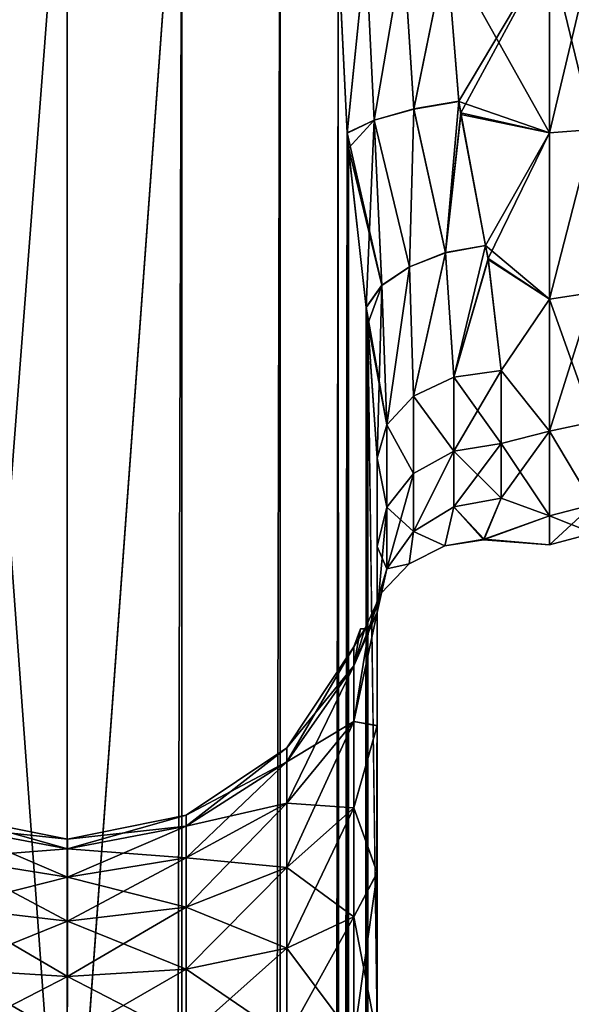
# Model space of a CAD drawing. Extents: x -23 to 470, y -1800 to 0.
# Tile 140 of 181: x 205 to 227, y -71 to -31. Entities that reach past the tile are written whole.
import ezdxf

# ---------------------------------------------------------------- set-up
doc = ezdxf.new("R2010")
doc.units = 0
doc.header["$LTSCALE"] = 41.718519
for name, color, linetype in [('1448', 7, 'CONTINUOUS'), ('1452', 7, 'CONTINUOUS'), ('1454', 7, 'CONTINUOUS'), ('1455', 7, 'CONTINUOUS'), ('1459', 7, 'CONTINUOUS'), ('1460', 7, 'CONTINUOUS'), ('1495', 7, 'CONTINUOUS'), ('1496', 7, 'CONTINUOUS'), ('1497', 7, 'CONTINUOUS'), ('1498', 7, 'CONTINUOUS'), ('1499', 7, 'CONTINUOUS')]:
    doc.layers.add(name, color=color, linetype=linetype)

msp = doc.modelspace()

# ---------------------------------------------------------------- linework, layer by layer
at = {"layer": '1448', "linetype": 'CONTINUOUS'}
for points in [[(219.55, -71.85, -20.5), (219.55, -48.512, -20.5), (219.55, -65.205, -19.392), (219.55, -71.85, -20.5)], [(219.55, -65.205, -19.392), (219.55, -48.512, -20.5), (219.55, -52.064, -16.184), (219.55, -65.205, -19.392)], [(219.55, -48.512, 20.5), (219.55, -71.85, 20.5), (219.55, -65.2, 19.39), (219.55, -48.512, 20.5)], [(219.55, -52.064, 16.183), (219.55, -48.512, 20.5), (219.55, -59.279, 16.192), (219.55, -52.064, 16.183)], [(219.55, -59.279, 16.192), (219.55, -48.512, 20.5), (219.55, -65.2, 19.39), (219.55, -59.279, 16.192)], [(219.55, -59.284, -16.195), (219.55, -65.205, -19.392), (219.55, -52.064, -16.184), (219.55, -59.284, -16.195)], [(219.55, -54.723, -11.265), (219.55, -59.284, -16.195), (219.55, -52.064, -16.184), (219.55, -54.723, -11.265)], [(219.55, -54.723, 11.265), (219.55, -52.064, 16.183), (219.55, -59.279, 16.192), (219.55, -54.723, 11.265)]]:
    msp.add_3dface(points, dxfattribs=at)
at = {"layer": '1452', "linetype": 'CONTINUOUS'}
for points in [[(222.347, -28, -24), (226.5, -28, -24), (226.5, -35.407, -22.828), (222.347, -28, -24)], [(222.84, -34.145, -23.2), (222.347, -28, -24), (226.5, -35.407, -22.828), (222.84, -34.145, -23.2)], [(226.5, -28, 24), (222.347, -28, 24), (222.84, -34.135, 23.203), (226.5, -28, 24)], [(222.915, -34.604, 23.073), (226.5, -28, 24), (222.84, -34.135, 23.203), (222.915, -34.604, 23.073)], [(226.5, -28, 24), (222.915, -34.604, 23.073), (226.5, -35.407, 22.828), (226.5, -28, 24)], [(222.925, -34.668, -23.055), (222.84, -34.145, -23.2), (226.5, -35.407, -22.828), (222.925, -34.668, -23.055)], [(222.915, -34.604, 23.073), (223.915, -39.935, 20.822), (226.5, -35.407, 22.828), (222.915, -34.604, 23.073)], [(223.917, -39.945, -20.816), (222.925, -34.668, -23.055), (226.5, -35.407, -22.828), (223.917, -39.945, -20.816)], [(223.915, -39.935, 20.822), (224.02, -40.465, 20.509), (226.5, -35.407, 22.828), (223.915, -39.935, 20.822)], [(226.5, -42.103, -19.419), (223.917, -39.945, -20.816), (226.5, -35.407, -22.828), (226.5, -42.103, -19.419)], [(226.5, -35.407, 22.828), (224.02, -40.465, 20.509), (226.5, -42.099, 19.422), (226.5, -35.407, 22.828)], [(224.026, -40.5, -20.488), (223.917, -39.945, -20.816), (226.5, -42.103, -19.419), (224.026, -40.5, -20.488)], [(224.02, -40.465, 20.509), (224.55, -44.976, 16.966), (226.5, -42.099, 19.422), (224.02, -40.465, 20.509)], [(224.55, -44.976, -16.966), (224.026, -40.5, -20.488), (226.5, -42.103, -19.419), (224.55, -44.976, -16.966)], [(226.5, -42.099, 19.422), (224.55, -44.976, 16.966), (226.5, -47.421, 14.1), (226.5, -42.099, 19.422)], [(226.5, -47.423, -14.098), (224.55, -44.976, -16.966), (226.5, -42.103, -19.419), (226.5, -47.423, -14.098)], [(224.55, -47.915, -13.393), (224.55, -44.976, -16.966), (226.5, -47.423, -14.098), (224.55, -47.915, -13.393)], [(224.55, -44.976, 16.966), (224.55, -47.915, 13.393), (226.5, -47.421, 14.1), (224.55, -44.976, 16.966)], [(224.55, -47.915, 13.393), (224.55, -50.115, 9.323), (226.5, -47.421, 14.1), (224.55, -47.915, 13.393)], [(226.5, -47.421, 14.1), (224.55, -50.115, 9.323), (226.5, -50.828, 7.407), (226.5, -47.421, 14.1)], [(226.5, -50.829, -7.407), (224.55, -47.915, -13.393), (226.5, -47.423, -14.098), (226.5, -50.829, -7.407)], [(224.55, -50.115, -9.323), (224.55, -47.915, -13.393), (226.5, -50.829, -7.407), (224.55, -50.115, -9.323)], [(224.55, -50.115, 9.323), (223.838, -51.802, 3.075), (226.5, -50.828, 7.407), (224.55, -50.115, 9.323)], [(223.86, -51.775, -3.282), (224.55, -50.115, -9.323), (226.5, -50.829, -7.407), (223.86, -51.775, -3.282)], [(226.5, -50.828, 7.407), (223.838, -51.802, 3.075), (226.5, -52, 0), (226.5, -50.828, 7.407)], [(226.5, -52, 0), (223.86, -51.775, -3.282), (226.5, -50.829, -7.407), (226.5, -52, 0)], [(223.838, -51.802, 3.075), (223.86, -51.775, -3.282), (226.5, -52, 0), (223.838, -51.802, 3.075)]]:
    msp.add_3dface(points, dxfattribs=at)
at = {"layer": '1454', "linetype": 'CONTINUOUS'}
for points in [[(226.5, -35.407, -22.828), (226.5, -28, -24), (228.25, -35.271, -22.379), (226.5, -35.407, -22.828)], [(226.5, -28, -24), (228.25, -28, -23.531), (228.25, -35.271, -22.379), (226.5, -28, -24)], [(226.5, -28, 24), (226.5, -35.407, 22.828), (228.25, -28, 23.531), (226.5, -28, 24)], [(226.5, -35.407, 22.828), (228.25, -35.271, 22.379), (228.25, -28, 23.531), (226.5, -35.407, 22.828)], [(226.5, -35.407, 22.828), (226.5, -42.099, 19.422), (228.25, -35.271, 22.379), (226.5, -35.407, 22.828)], [(226.5, -42.099, 19.422), (228.25, -41.831, 19.037), (228.25, -35.271, 22.379), (226.5, -42.099, 19.422)], [(226.5, -42.103, -19.419), (226.5, -35.407, -22.828), (228.25, -35.271, -22.379), (226.5, -42.103, -19.419)], [(226.5, -42.103, -19.419), (228.25, -35.271, -22.379), (228.25, -41.831, -19.037), (226.5, -42.103, -19.419)], [(226.5, -42.099, 19.422), (226.5, -47.421, 14.1), (228.25, -41.831, 19.037), (226.5, -42.099, 19.422)], [(226.5, -47.421, 14.1), (228.25, -47.037, 13.831), (228.25, -41.831, 19.037), (226.5, -47.421, 14.1)], [(226.5, -42.103, -19.419), (228.25, -41.831, -19.037), (228.25, -47.037, -13.831), (226.5, -42.103, -19.419)], [(226.5, -47.423, -14.098), (226.5, -42.103, -19.419), (228.25, -47.037, -13.831), (226.5, -47.423, -14.098)], [(226.5, -47.421, 14.1), (228.25, -50.379, 7.271), (228.25, -47.037, 13.831), (226.5, -47.421, 14.1)], [(226.5, -47.423, -14.098), (228.25, -47.037, -13.831), (228.25, -50.379, -7.271), (226.5, -47.423, -14.098)], [(226.5, -47.421, 14.1), (226.5, -50.828, 7.407), (228.25, -50.379, 7.271), (226.5, -47.421, 14.1)], [(226.5, -50.829, -7.407), (226.5, -47.423, -14.098), (228.25, -50.379, -7.271), (226.5, -50.829, -7.407)], [(226.5, -50.828, 7.407), (226.5, -52, 0), (228.25, -50.379, 7.271), (226.5, -50.828, 7.407)], [(226.5, -52, 0), (228.25, -51.531, 0), (228.25, -50.379, 7.271), (226.5, -52, 0)], [(226.5, -50.829, -7.407), (228.25, -50.379, -7.271), (228.25, -51.531, 0), (226.5, -50.829, -7.407)], [(226.5, -52, 0), (226.5, -50.829, -7.407), (228.25, -51.531, 0), (226.5, -52, 0)]]:
    msp.add_3dface(points, dxfattribs=at)
at = {"layer": '1455', "linetype": 'CONTINUOUS'}
for points in [[(207.05, -83.45, -33), (202.176, -83.45, -32.011), (207.05, -20, -33), (207.05, -83.45, -33)], [(207.05, -20, -33), (202.176, -83.45, -32.011), (202.43, -20, -32.115), (207.05, -20, -33)], [(211.742, -1716.55, -32.045), (207.05, -1716.55, -33), (211.67, -20, -32.115), (211.742, -1716.55, -32.045)], [(207.05, -1716.55, -33), (207.05, -83.45, -33), (211.67, -20, -32.115), (207.05, -1716.55, -33)], [(211.67, -20, -32.115), (207.05, -83.45, -33), (207.05, -20, -33), (211.67, -20, -32.115)], [(215.636, -20, -29.585), (211.742, -1716.55, -32.045), (211.67, -20, -32.115), (215.636, -20, -29.585)], [(215.795, -1716.55, -29.333), (211.742, -1716.55, -32.045), (215.636, -20, -29.585), (215.795, -1716.55, -29.333)], [(217.976, -28, -26.571), (215.795, -1716.55, -29.333), (215.636, -20, -29.585), (217.976, -28, -26.571)], [(218.332, -35.415, -25.883), (215.795, -1716.55, -29.333), (217.976, -28, -26.571), (218.332, -35.415, -25.883)], [(218.389, -36.022, -25.761), (215.795, -1716.55, -29.333), (218.332, -35.415, -25.883), (218.389, -36.022, -25.761)], [(218.5, -1716.55, -25.279), (215.795, -1716.55, -29.333), (218.389, -36.022, -25.761), (218.5, -1716.55, -25.279)], [(219.099, -42.433, -23.827), (218.5, -1716.55, -25.279), (218.389, -36.022, -25.761), (219.099, -42.433, -23.827)], [(219.174, -43.1, -23.542), (218.5, -1716.55, -25.279), (219.099, -42.433, -23.827), (219.174, -43.1, -23.542)], [(219.55, -48.512, -20.5), (218.5, -1716.55, -25.279), (219.174, -43.1, -23.542), (219.55, -48.512, -20.5)], [(219.55, -48.512, -20.5), (219.55, -71.85, -20.5), (218.5, -1716.55, -25.279), (219.55, -48.512, -20.5)]]:
    msp.add_3dface(points, dxfattribs=at)
at = {"layer": '1459', "linetype": 'CONTINUOUS'}
for points in [[(202.175, -83.45, 32.01), (207.05, -83.45, 33), (202.429, -20, 32.115), (202.175, -83.45, 32.01)], [(202.429, -20, 32.115), (207.05, -83.45, 33), (207.049, -20, 33), (202.429, -20, 32.115)], [(207.049, -20, 33), (207.05, -83.45, 33), (211.67, -20, 32.115), (207.049, -20, 33)], [(207.05, -83.45, 33), (211.742, -1716.55, 32.045), (211.67, -20, 32.115), (207.05, -83.45, 33)], [(211.67, -20, 32.115), (211.742, -1716.55, 32.045), (215.635, -20, 29.585), (211.67, -20, 32.115)], [(211.742, -1716.55, 32.045), (215.795, -1716.55, 29.333), (215.635, -20, 29.585), (211.742, -1716.55, 32.045)], [(215.635, -20, 29.585), (215.795, -1716.55, 29.333), (217.976, -28, 26.571), (215.635, -20, 29.585)], [(215.795, -1716.55, 29.333), (218.5, -1716.55, 25.279), (217.976, -28, 26.571), (215.795, -1716.55, 29.333)], [(217.976, -28, 26.571), (218.5, -1716.55, 25.279), (218.331, -35.403, 25.884), (217.976, -28, 26.571)], [(218.331, -35.403, 25.884), (218.5, -1716.55, 25.279), (218.382, -35.944, 25.776), (218.331, -35.403, 25.884)], [(218.382, -35.944, 25.776), (218.5, -1716.55, 25.279), (219.098, -42.42, 23.831), (218.382, -35.944, 25.776)], [(218.5, -1716.55, 25.279), (219.55, -1716.55, 20.5), (219.098, -42.42, 23.831), (218.5, -1716.55, 25.279)], [(219.098, -42.42, 23.831), (219.55, -1716.55, 20.5), (219.17, -43.057, 23.56), (219.098, -42.42, 23.831)], [(219.55, -71.85, 20.5), (219.55, -48.512, 20.5), (219.17, -43.057, 23.56), (219.55, -71.85, 20.5)], [(219.55, -1716.55, 20.5), (219.55, -71.85, 20.5), (219.17, -43.057, 23.56), (219.55, -1716.55, 20.5)]]:
    msp.add_3dface(points, dxfattribs=at)
at = {"layer": '1460', "linetype": 'CONTINUOUS'}
for points in [[(219.55, -59.284, -16.195), (219.55, -54.723, -11.265), (218.61, -59.113, -9.254), (219.55, -59.284, -16.195)], [(219.55, -54.723, -11.265), (219.222, -55.338, -6.252), (218.61, -59.113, -9.254), (219.55, -54.723, -11.265)], [(219.55, -54.723, 11.265), (219.55, -59.279, 16.192), (218.61, -59.113, 9.254), (219.55, -54.723, 11.265)], [(219.223, -55.339, 6.261), (219.55, -54.723, 11.265), (218.61, -56.877, 4.865), (219.223, -55.339, 6.261)], [(218.61, -56.877, 4.865), (219.55, -54.723, 11.265), (218.61, -59.113, 9.254), (218.61, -56.877, 4.865)], [(219.222, -55.338, -6.252), (219.043, -55.381, -4.123), (218.61, -56.877, -4.865), (219.222, -55.338, -6.252)], [(218.61, -59.113, -9.254), (219.222, -55.338, -6.252), (218.61, -56.877, -4.865), (218.61, -59.113, -9.254)], [(219.045, -55.381, 4.146), (219.223, -55.339, 6.261), (218.61, -56.877, 4.865), (219.045, -55.381, 4.146)], [(218.881, -55.386, -0.02), (219.045, -55.381, 4.146), (218.61, -56.106), (218.881, -55.386, -0.02)], [(218.61, -56.106), (219.045, -55.381, 4.146), (218.61, -56.877, 4.865), (218.61, -56.106)], [(219.043, -55.381, -4.123), (218.881, -55.386, -0.02), (218.61, -56.877, -4.865), (219.043, -55.381, -4.123)], [(218.61, -56.877, -4.865), (218.881, -55.386, -0.02), (218.61, -56.106), (218.61, -56.877, -4.865)], [(218.61, -56.877, -4.865), (218.61, -56.106), (215.906, -60.743, -3.609), (218.61, -56.877, -4.865)], [(218.61, -56.106), (218.61, -56.877, 4.865), (215.906, -60.171), (218.61, -56.106)], [(215.906, -60.743, -3.609), (218.61, -56.106), (215.906, -60.171), (215.906, -60.743, -3.609)], [(218.61, -59.113, -9.254), (218.61, -56.877, -4.865), (215.906, -62.402, -6.864), (218.61, -59.113, -9.254)], [(215.906, -62.402, -6.864), (218.61, -56.877, -4.865), (215.906, -60.743, -3.609), (215.906, -62.402, -6.864)], [(218.61, -56.877, 4.865), (218.61, -59.113, 9.254), (215.906, -60.743, 3.609), (218.61, -56.877, 4.865)], [(215.906, -60.171), (218.61, -56.877, 4.865), (215.906, -60.743, 3.609), (215.906, -60.171)], [(218.61, -62.596, -12.737), (218.61, -59.113, -9.254), (215.906, -64.986, -9.448), (218.61, -62.596, -12.737)], [(215.906, -64.986, -9.448), (218.61, -59.113, -9.254), (215.906, -62.402, -6.864), (215.906, -64.986, -9.448)], [(218.61, -59.113, 9.254), (218.61, -62.596, 12.737), (215.906, -62.402, 6.864), (218.61, -59.113, 9.254)], [(215.906, -60.743, 3.609), (218.61, -59.113, 9.254), (215.906, -62.402, 6.864), (215.906, -60.743, 3.609)], [(218.61, -62.596, -12.737), (219.55, -59.284, -16.195), (218.61, -59.113, -9.254), (218.61, -62.596, -12.737)], [(218.61, -59.113, 9.254), (219.55, -59.279, 16.192), (218.61, -62.596, 12.737), (218.61, -59.113, 9.254)], [(219.55, -59.279, 16.192), (219.55, -65.2, 19.39), (218.61, -62.596, 12.737), (219.55, -59.279, 16.192)], [(219.55, -65.205, -19.392), (219.55, -59.284, -16.195), (218.61, -62.596, -12.737), (219.55, -65.205, -19.392)], [(215.906, -60.743, -3.609), (215.906, -60.171), (211.852, -63.329, -2.768), (215.906, -60.743, -3.609)], [(215.906, -60.171), (215.906, -60.743, 3.609), (211.852, -62.891), (215.906, -60.171)], [(211.852, -63.329, -2.768), (215.906, -60.171), (211.852, -62.891), (211.852, -63.329, -2.768)], [(215.906, -62.402, -6.864), (215.906, -60.743, -3.609), (211.852, -64.602, -5.266), (215.906, -62.402, -6.864)], [(211.852, -64.602, -5.266), (215.906, -60.743, -3.609), (211.852, -63.329, -2.768), (211.852, -64.602, -5.266)], [(215.906, -60.743, 3.609), (215.906, -62.402, 6.864), (211.852, -63.329, 2.768), (215.906, -60.743, 3.609)], [(211.852, -62.891), (215.906, -60.743, 3.609), (211.852, -63.329, 2.768), (211.852, -62.891)], [(215.906, -64.986, -9.448), (215.906, -62.402, -6.864), (211.852, -66.584, -7.248), (215.906, -64.986, -9.448)], [(211.852, -66.584, -7.248), (215.906, -62.402, -6.864), (211.852, -64.602, -5.266), (211.852, -66.584, -7.248)], [(215.906, -62.402, 6.864), (215.906, -64.986, 9.448), (211.852, -64.602, 5.266), (215.906, -62.402, 6.864)], [(211.852, -63.329, 2.768), (215.906, -62.402, 6.864), (211.852, -64.602, 5.266), (211.852, -63.329, 2.768)], [(215.906, -62.402, 6.864), (218.61, -62.596, 12.737), (215.906, -64.986, 9.448), (215.906, -62.402, 6.864)], [(218.61, -66.985, -14.973), (218.61, -62.596, -12.737), (215.906, -68.241, -11.107), (218.61, -66.985, -14.973)], [(215.906, -68.241, -11.107), (218.61, -62.596, -12.737), (215.906, -64.986, -9.448), (215.906, -68.241, -11.107)], [(218.61, -62.596, 12.737), (218.61, -66.985, 14.973), (215.906, -64.986, 9.448), (218.61, -62.596, 12.737)], [(218.61, -66.985, -14.973), (219.55, -65.205, -19.392), (218.61, -62.596, -12.737), (218.61, -66.985, -14.973)], [(218.61, -62.596, 12.737), (219.55, -65.2, 19.39), (218.61, -66.985, 14.973), (218.61, -62.596, 12.737)], [(207.065, -63.85), (207.065, -64.242, 2.472), (202.276, -62.902), (207.065, -63.85)], [(202.276, -63.34, -2.765), (207.065, -63.85), (202.276, -62.902), (202.276, -63.34, -2.765)], [(202.276, -62.902), (207.065, -64.242, 2.472), (202.276, -63.34, 2.765), (202.276, -62.902)], [(211.852, -63.329, -2.768), (211.852, -62.891), (207.065, -64.242, -2.472), (211.852, -63.329, -2.768)], [(211.852, -62.891), (211.852, -63.329, 2.768), (207.065, -63.85), (211.852, -62.891)], [(207.065, -64.242, -2.472), (211.852, -62.891), (207.065, -63.85), (207.065, -64.242, -2.472)], [(207.065, -64.242, -2.472), (207.065, -63.85), (202.276, -63.34, -2.765), (207.065, -64.242, -2.472)], [(202.276, -64.611, -5.259), (207.065, -64.242, -2.472), (202.276, -63.34, -2.765), (202.276, -64.611, -5.259)], [(207.065, -64.242, 2.472), (207.065, -65.378, 4.702), (202.276, -63.34, 2.765), (207.065, -64.242, 2.472)], [(202.276, -63.34, 2.765), (207.065, -65.378, 4.702), (202.276, -64.611, 5.259), (202.276, -63.34, 2.765)], [(211.852, -64.602, -5.266), (211.852, -63.329, -2.768), (207.065, -65.378, -4.702), (211.852, -64.602, -5.266)], [(207.065, -65.378, -4.702), (211.852, -63.329, -2.768), (207.065, -64.242, -2.472), (207.065, -65.378, -4.702)], [(211.852, -63.329, 2.768), (211.852, -64.602, 5.266), (207.065, -64.242, 2.472), (211.852, -63.329, 2.768)], [(207.065, -63.85), (211.852, -63.329, 2.768), (207.065, -64.242, 2.472), (207.065, -63.85)], [(207.065, -65.378, -4.702), (207.065, -64.242, -2.472), (202.276, -64.611, -5.259), (207.065, -65.378, -4.702)], [(207.065, -64.242, 2.472), (211.852, -64.602, 5.266), (207.065, -65.378, 4.702), (207.065, -64.242, 2.472)], [(202.276, -66.591, -7.239), (207.065, -65.378, -4.702), (202.276, -64.611, -5.259), (202.276, -66.591, -7.239)], [(207.065, -65.378, 4.702), (207.065, -67.148, 6.472), (202.276, -64.611, 5.259), (207.065, -65.378, 4.702)], [(202.276, -64.611, 5.259), (207.065, -67.148, 6.472), (202.276, -66.591, 7.239), (202.276, -64.611, 5.259)], [(211.852, -66.584, -7.248), (211.852, -64.602, -5.266), (207.065, -67.148, -6.472), (211.852, -66.584, -7.248)], [(207.065, -67.148, -6.472), (211.852, -64.602, -5.266), (207.065, -65.378, -4.702), (207.065, -67.148, -6.472)], [(211.852, -64.602, 5.266), (211.852, -66.584, 7.248), (207.065, -65.378, 4.702), (211.852, -64.602, 5.266)], [(211.852, -64.602, 5.266), (215.906, -64.986, 9.448), (211.852, -66.584, 7.248), (211.852, -64.602, 5.266)], [(215.906, -68.241, -11.107), (215.906, -64.986, -9.448), (211.852, -69.082, -8.521), (215.906, -68.241, -11.107)], [(211.852, -69.082, -8.521), (215.906, -64.986, -9.448), (211.852, -66.584, -7.248), (211.852, -69.082, -8.521)], [(215.906, -64.986, 9.448), (215.906, -68.241, 11.107), (211.852, -66.584, 7.248), (215.906, -64.986, 9.448)], [(215.906, -64.986, 9.448), (218.61, -66.985, 14.973), (215.906, -68.241, 11.107), (215.906, -64.986, 9.448)], [(207.065, -67.148, -6.472), (207.065, -65.378, -4.702), (202.276, -66.591, -7.239), (207.065, -67.148, -6.472)], [(207.065, -65.378, 4.702), (211.852, -66.584, 7.248), (207.065, -67.148, 6.472), (207.065, -65.378, 4.702)], [(219.55, -65.2, 19.39), (219.55, -71.85, 20.5), (218.61, -66.985, 14.973), (219.55, -65.2, 19.39)], [(219.55, -71.85, -20.5), (219.55, -65.205, -19.392), (218.61, -71.85, -15.744), (219.55, -71.85, -20.5)], [(218.61, -71.85, -15.744), (219.55, -65.205, -19.392), (218.61, -66.985, -14.973), (218.61, -71.85, -15.744)], [(202.276, -69.085, -8.51), (207.065, -67.148, -6.472), (202.276, -66.591, -7.239), (202.276, -69.085, -8.51)], [(207.065, -67.148, 6.472), (207.065, -69.378, 7.608), (202.276, -66.591, 7.239), (207.065, -67.148, 6.472)], [(202.276, -66.591, 7.239), (207.065, -69.378, 7.608), (202.276, -69.085, 8.51), (202.276, -66.591, 7.239)], [(211.852, -69.082, -8.521), (211.852, -66.584, -7.248), (207.065, -69.378, -7.608), (211.852, -69.082, -8.521)], [(207.065, -69.378, -7.608), (211.852, -66.584, -7.248), (207.065, -67.148, -6.472), (207.065, -69.378, -7.608)], [(211.852, -66.584, 7.248), (211.852, -69.082, 8.521), (207.065, -67.148, 6.472), (211.852, -66.584, 7.248)], [(211.852, -66.584, 7.248), (215.906, -68.241, 11.107), (211.852, -69.082, 8.521), (211.852, -66.584, 7.248)], [(218.61, -71.85, -15.744), (218.61, -66.985, -14.973), (215.906, -71.85, -11.679), (218.61, -71.85, -15.744)], [(215.906, -71.85, -11.679), (218.61, -66.985, -14.973), (215.906, -68.241, -11.107), (215.906, -71.85, -11.679)], [(218.61, -66.985, 14.973), (218.61, -71.85, 15.744), (215.906, -68.241, 11.107), (218.61, -66.985, 14.973)], [(218.61, -66.985, 14.973), (219.55, -71.85, 20.5), (218.61, -71.85, 15.744), (218.61, -66.985, 14.973)], [(207.065, -69.378, -7.608), (207.065, -67.148, -6.472), (202.276, -69.085, -8.51), (207.065, -69.378, -7.608)], [(207.065, -67.148, 6.472), (211.852, -69.082, 8.521), (207.065, -69.378, 7.608), (207.065, -67.148, 6.472)], [(215.906, -71.85, -11.679), (215.906, -68.241, -11.107), (211.852, -71.85, -8.959), (215.906, -71.85, -11.679)], [(211.852, -71.85, -8.959), (215.906, -68.241, -11.107), (211.852, -69.082, -8.521), (211.852, -71.85, -8.959)], [(215.906, -68.241, 11.107), (215.906, -71.85, 11.679), (211.852, -69.082, 8.521), (215.906, -68.241, 11.107)], [(215.906, -68.241, 11.107), (218.61, -71.85, 15.744), (215.906, -71.85, 11.679), (215.906, -68.241, 11.107)], [(207.05, -71.85, 8), (202.16, -71.85, 8.954), (202.276, -69.085, 8.51), (207.05, -71.85, 8)], [(202.259, -71.85, -8.914), (207.065, -69.378, -7.608), (202.276, -69.085, -8.51), (202.259, -71.85, -8.914)], [(202.259, -71.85, -8.914), (207.05, -71.85, -8), (207.065, -69.378, -7.608), (202.259, -71.85, -8.914)], [(207.065, -69.378, 7.608), (207.05, -71.85, 8), (202.276, -69.085, 8.51), (207.065, -69.378, 7.608)], [(211.852, -71.85, -8.959), (211.852, -69.082, -8.521), (207.05, -71.85, -8), (211.852, -71.85, -8.959)], [(207.05, -71.85, -8), (211.852, -69.082, -8.521), (207.065, -69.378, -7.608), (207.05, -71.85, -8)], [(207.065, -69.378, 7.608), (211.852, -71.85, 8.959), (207.05, -71.85, 8), (207.065, -69.378, 7.608)], [(211.852, -69.082, 8.521), (211.852, -71.85, 8.959), (207.065, -69.378, 7.608), (211.852, -69.082, 8.521)], [(211.852, -69.082, 8.521), (215.906, -71.85, 11.679), (211.852, -71.85, 8.959), (211.852, -69.082, 8.521)]]:
    msp.add_3dface(points, dxfattribs=at)
at = {"layer": '1495', "linetype": 'CONTINUOUS'}
for points in [[(217.976, -28, 26.571), (218.331, -35.403, 25.884), (219.092, -28, 25.206), (217.976, -28, 26.571)], [(218.331, -35.403, 25.884), (219.429, -34.892, 24.423), (219.092, -28, 25.206), (218.331, -35.403, 25.884)], [(219.092, -28, 25.206), (219.429, -34.892, 24.423), (220.612, -28, 24.311), (219.092, -28, 25.206)], [(219.429, -34.892, 24.423), (221.019, -34.444, 23.484), (220.612, -28, 24.311), (219.429, -34.892, 24.423)], [(221.019, -34.444, 23.484), (222.347, -28, 24), (220.612, -28, 24.311), (221.019, -34.444, 23.484)], [(222.84, -34.135, 23.203), (222.347, -28, 24), (221.019, -34.444, 23.484), (222.84, -34.135, 23.203)], [(219.429, -34.892, 24.423), (220.85, -40.796, 21.563), (221.019, -34.444, 23.484), (219.429, -34.892, 24.423)], [(220.85, -40.796, 21.563), (222.299, -40.227, 20.969), (221.019, -34.444, 23.484), (220.85, -40.796, 21.563)], [(222.299, -40.227, 20.969), (222.84, -34.135, 23.203), (221.019, -34.444, 23.484), (222.299, -40.227, 20.969)], [(222.915, -34.604, 23.073), (222.84, -34.135, 23.203), (222.299, -40.227, 20.969), (222.915, -34.604, 23.073)], [(218.331, -35.403, 25.884), (219.74, -41.54, 22.559), (219.429, -34.892, 24.423), (218.331, -35.403, 25.884)], [(219.74, -41.54, 22.559), (220.85, -40.796, 21.563), (219.429, -34.892, 24.423), (219.74, -41.54, 22.559)], [(223.915, -39.935, 20.822), (222.915, -34.604, 23.073), (222.299, -40.227, 20.969), (223.915, -39.935, 20.822)], [(218.331, -35.403, 25.884), (218.382, -35.944, 25.776), (219.74, -41.54, 22.559), (218.331, -35.403, 25.884)], [(218.382, -35.944, 25.776), (219.098, -42.42, 23.831), (219.74, -41.54, 22.559), (218.382, -35.944, 25.776)], [(222.637, -45.245, 17.235), (223.915, -39.935, 20.822), (222.299, -40.227, 20.969), (222.637, -45.245, 17.235)], [(224.02, -40.465, 20.509), (223.915, -39.935, 20.822), (222.637, -45.245, 17.235), (224.02, -40.465, 20.509)], [(220.85, -40.796, 21.563), (221.015, -46.011, 18.001), (222.299, -40.227, 20.969), (220.85, -40.796, 21.563)], [(221.015, -46.011, 18.001), (222.637, -45.245, 17.235), (222.299, -40.227, 20.969), (221.015, -46.011, 18.001)], [(219.74, -41.54, 22.559), (219.931, -47.158, 19.147), (220.85, -40.796, 21.563), (219.74, -41.54, 22.559)], [(219.931, -47.158, 19.147), (221.015, -46.011, 18.001), (220.85, -40.796, 21.563), (219.931, -47.158, 19.147)], [(224.55, -44.976, 16.966), (224.02, -40.465, 20.509), (222.637, -45.245, 17.235), (224.55, -44.976, 16.966)], [(219.098, -42.42, 23.831), (219.931, -47.158, 19.147), (219.74, -41.54, 22.559), (219.098, -42.42, 23.831)], [(219.098, -42.42, 23.831), (219.17, -43.057, 23.56), (219.931, -47.158, 19.147), (219.098, -42.42, 23.831)], [(219.17, -43.057, 23.56), (219.55, -48.512, 20.5), (219.931, -47.158, 19.147), (219.17, -43.057, 23.56)]]:
    msp.add_3dface(points, dxfattribs=at)
at = {"layer": '1496', "linetype": 'CONTINUOUS'}
for points in [[(224.55, -47.915, 13.393), (224.55, -44.976, 16.966), (222.637, -45.245, 17.235), (224.55, -47.915, 13.393)], [(221.015, -46.011, 18.001), (222.637, -48.231, 13.605), (222.637, -45.245, 17.235), (221.015, -46.011, 18.001)], [(222.637, -48.231, 13.605), (224.55, -47.915, 13.393), (222.637, -45.245, 17.235), (222.637, -48.231, 13.605)], [(219.931, -47.158, 19.147), (221.015, -49.131, 14.21), (221.015, -46.011, 18.001), (219.931, -47.158, 19.147)], [(221.015, -49.131, 14.21), (222.637, -48.231, 13.605), (221.015, -46.011, 18.001), (221.015, -49.131, 14.21)], [(219.55, -48.512, 20.5), (219.931, -50.477, 15.116), (219.931, -47.158, 19.147), (219.55, -48.512, 20.5)], [(219.931, -50.477, 15.116), (221.015, -49.131, 14.21), (219.931, -47.158, 19.147), (219.931, -50.477, 15.116)], [(224.55, -50.115, 9.323), (224.55, -47.915, 13.393), (222.637, -48.231, 13.605), (224.55, -50.115, 9.323)], [(221.015, -51.465, 9.892), (222.637, -50.466, 9.471), (222.637, -48.231, 13.605), (221.015, -51.465, 9.892)], [(221.015, -49.131, 14.21), (221.015, -51.465, 9.892), (222.637, -48.231, 13.605), (221.015, -49.131, 14.21)], [(222.637, -50.466, 9.471), (224.55, -50.115, 9.323), (222.637, -48.231, 13.605), (222.637, -50.466, 9.471)], [(219.55, -48.512, 20.5), (219.55, -52.064, 16.183), (219.931, -50.477, 15.116), (219.55, -48.512, 20.5)], [(219.931, -50.477, 15.116), (221.015, -51.465, 9.892), (221.015, -49.131, 14.21), (219.931, -50.477, 15.116)], [(219.55, -52.064, 16.183), (219.931, -52.959, 10.522), (219.931, -50.477, 15.116), (219.55, -52.064, 16.183)], [(219.931, -52.959, 10.522), (221.015, -51.465, 9.892), (219.931, -50.477, 15.116), (219.931, -52.959, 10.522)], [(219.55, -52.064, 16.183), (219.55, -54.723, 11.265), (219.931, -52.959, 10.522), (219.55, -52.064, 16.183)]]:
    msp.add_3dface(points, dxfattribs=at)
at = {"layer": '1497', "linetype": 'CONTINUOUS'}
for points in [[(224.55, -50.115, -9.323), (223.86, -51.775, -3.282), (222.637, -50.466, -9.471), (224.55, -50.115, -9.323)], [(223.838, -51.802, 3.075), (224.55, -50.115, 9.323), (222.637, -50.466, 9.471), (223.838, -51.802, 3.075)], [(221.014, -51.465, -9.892), (222.637, -50.466, -9.471), (222.269, -52.035, -3.261), (221.014, -51.465, -9.892)], [(221.015, -51.465, 9.892), (222.27, -52.034, 3.267), (222.637, -50.466, 9.471), (221.015, -51.465, 9.892)], [(222.637, -50.466, -9.471), (223.86, -51.775, -3.282), (222.269, -52.035, -3.261), (222.637, -50.466, -9.471)], [(222.27, -52.034, 3.267), (223.838, -51.802, 3.075), (222.637, -50.466, 9.471), (222.27, -52.034, 3.267)], [(219.931, -52.96, -10.522), (221.014, -51.465, -9.892), (220.833, -52.768, -3.508), (219.931, -52.96, -10.522)], [(219.931, -52.959, 10.522), (220.834, -52.767, 3.515), (221.015, -51.465, 9.892), (219.931, -52.959, 10.522)], [(220.833, -52.768, -3.508), (221.014, -51.465, -9.892), (222.269, -52.035, -3.261), (220.833, -52.768, -3.508)], [(220.834, -52.767, 3.515), (222.27, -52.034, 3.267), (221.015, -51.465, 9.892), (220.834, -52.767, 3.515)], [(222.269, -52.035, -3.261), (223.86, -51.775, -3.282), (222.27, -52.034, 3.267), (222.269, -52.035, -3.261)], [(223.86, -51.775, -3.282), (223.838, -51.802, 3.075), (222.27, -52.034, 3.267), (223.86, -51.775, -3.282)], [(220.833, -52.768, -3.508), (222.269, -52.035, -3.261), (220.834, -52.767, 3.515), (220.833, -52.768, -3.508)], [(220.834, -52.767, 3.515), (222.269, -52.035, -3.261), (222.27, -52.034, 3.267), (220.834, -52.767, 3.515)], [(219.222, -55.338, -6.252), (219.55, -54.723, -11.265), (219.931, -52.96, -10.522), (219.222, -55.338, -6.252)], [(219.222, -55.338, -6.252), (219.931, -52.96, -10.522), (219.716, -53.926, -3.777), (219.222, -55.338, -6.252)], [(219.55, -54.723, 11.265), (219.716, -53.925, 3.784), (219.931, -52.959, 10.522), (219.55, -54.723, 11.265)], [(219.716, -53.925, 3.784), (220.833, -52.768, -3.508), (220.834, -52.767, 3.515), (219.716, -53.925, 3.784)], [(219.716, -53.925, 3.784), (220.834, -52.767, 3.515), (219.931, -52.959, 10.522), (219.716, -53.925, 3.784)], [(219.716, -53.926, -3.777), (219.931, -52.96, -10.522), (220.833, -52.768, -3.508), (219.716, -53.926, -3.777)], [(219.716, -53.926, -3.777), (220.833, -52.768, -3.508), (219.716, -53.925, 3.784), (219.716, -53.926, -3.777)], [(219.045, -55.381, 4.146), (219.043, -55.381, -4.123), (219.716, -53.926, -3.777), (219.045, -55.381, 4.146)], [(219.043, -55.381, -4.123), (219.222, -55.338, -6.252), (219.716, -53.926, -3.777), (219.043, -55.381, -4.123)], [(219.223, -55.339, 6.261), (219.045, -55.381, 4.146), (219.716, -53.925, 3.784), (219.223, -55.339, 6.261)], [(219.045, -55.381, 4.146), (219.716, -53.926, -3.777), (219.716, -53.925, 3.784), (219.045, -55.381, 4.146)], [(219.55, -54.723, 11.265), (219.223, -55.339, 6.261), (219.716, -53.925, 3.784), (219.55, -54.723, 11.265)], [(219.045, -55.381, 4.146), (218.881, -55.386, -0.02), (219.043, -55.381, -4.123), (219.045, -55.381, 4.146)]]:
    msp.add_3dface(points, dxfattribs=at)
at = {"layer": '1498', "linetype": 'CONTINUOUS'}
for points in [[(224.55, -44.976, -16.966), (224.55, -47.915, -13.393), (222.637, -48.231, -13.605), (224.55, -44.976, -16.966)], [(222.637, -45.245, -17.235), (224.55, -44.976, -16.966), (222.637, -48.231, -13.605), (222.637, -45.245, -17.235)], [(221.015, -46.011, -18.001), (222.637, -45.245, -17.235), (222.637, -48.231, -13.605), (221.015, -46.011, -18.001)], [(219.931, -47.159, -19.147), (221.015, -46.011, -18.001), (221.014, -49.131, -14.21), (219.931, -47.159, -19.147)], [(221.014, -49.131, -14.21), (221.015, -46.011, -18.001), (222.637, -48.231, -13.605), (221.014, -49.131, -14.21)], [(219.55, -48.512, -20.5), (219.931, -47.159, -19.147), (219.931, -50.477, -15.115), (219.55, -48.512, -20.5)], [(219.931, -50.477, -15.115), (219.931, -47.159, -19.147), (221.014, -49.131, -14.21), (219.931, -50.477, -15.115)], [(224.55, -47.915, -13.393), (224.55, -50.115, -9.323), (222.637, -50.466, -9.471), (224.55, -47.915, -13.393)], [(222.637, -48.231, -13.605), (224.55, -47.915, -13.393), (222.637, -50.466, -9.471), (222.637, -48.231, -13.605)], [(221.014, -49.131, -14.21), (222.637, -48.231, -13.605), (221.014, -51.465, -9.892), (221.014, -49.131, -14.21)], [(221.014, -51.465, -9.892), (222.637, -48.231, -13.605), (222.637, -50.466, -9.471), (221.014, -51.465, -9.892)], [(219.55, -52.064, -16.184), (219.55, -48.512, -20.5), (219.931, -50.477, -15.115), (219.55, -52.064, -16.184)], [(219.931, -50.477, -15.115), (221.014, -49.131, -14.21), (219.931, -52.96, -10.522), (219.931, -50.477, -15.115)], [(219.931, -52.96, -10.522), (221.014, -49.131, -14.21), (221.014, -51.465, -9.892), (219.931, -52.96, -10.522)], [(219.55, -54.723, -11.265), (219.55, -52.064, -16.184), (219.931, -50.477, -15.115), (219.55, -54.723, -11.265)], [(219.55, -54.723, -11.265), (219.931, -50.477, -15.115), (219.931, -52.96, -10.522), (219.55, -54.723, -11.265)]]:
    msp.add_3dface(points, dxfattribs=at)
at = {"layer": '1499', "linetype": 'CONTINUOUS'}
for points in [[(218.332, -35.415, -25.883), (217.976, -28, -26.571), (219.092, -28, -25.206), (218.332, -35.415, -25.883)], [(218.332, -35.415, -25.883), (219.092, -28, -25.206), (219.43, -34.9, -24.42), (218.332, -35.415, -25.883)], [(219.092, -28, -25.206), (220.611, -28, -24.311), (219.43, -34.9, -24.42), (219.092, -28, -25.206)], [(219.43, -34.9, -24.42), (220.611, -28, -24.311), (221.021, -34.45, -23.481), (219.43, -34.9, -24.42)], [(220.611, -28, -24.311), (222.347, -28, -24), (221.021, -34.45, -23.481), (220.611, -28, -24.311)], [(222.347, -28, -24), (222.84, -34.145, -23.2), (221.021, -34.45, -23.481), (222.347, -28, -24)], [(219.43, -34.9, -24.42), (221.021, -34.45, -23.481), (220.85, -40.802, -21.559), (219.43, -34.9, -24.42)], [(220.85, -40.802, -21.559), (221.021, -34.45, -23.481), (222.3, -40.232, -20.966), (220.85, -40.802, -21.559)], [(221.021, -34.45, -23.481), (222.84, -34.145, -23.2), (222.3, -40.232, -20.966), (221.021, -34.45, -23.481)], [(222.84, -34.145, -23.2), (222.925, -34.668, -23.055), (222.3, -40.232, -20.966), (222.84, -34.145, -23.2)], [(222.925, -34.668, -23.055), (223.917, -39.945, -20.816), (222.3, -40.232, -20.966), (222.925, -34.668, -23.055)], [(218.389, -36.022, -25.761), (218.332, -35.415, -25.883), (219.43, -34.9, -24.42), (218.389, -36.022, -25.761)], [(219.099, -42.433, -23.827), (218.389, -36.022, -25.761), (219.43, -34.9, -24.42), (219.099, -42.433, -23.827)], [(219.099, -42.433, -23.827), (219.43, -34.9, -24.42), (219.741, -41.547, -22.556), (219.099, -42.433, -23.827)], [(219.741, -41.547, -22.556), (219.43, -34.9, -24.42), (220.85, -40.802, -21.559), (219.741, -41.547, -22.556)], [(222.3, -40.232, -20.966), (223.917, -39.945, -20.816), (222.637, -45.245, -17.235), (222.3, -40.232, -20.966)], [(223.917, -39.945, -20.816), (224.026, -40.5, -20.488), (222.637, -45.245, -17.235), (223.917, -39.945, -20.816)], [(220.85, -40.802, -21.559), (222.3, -40.232, -20.966), (221.015, -46.011, -18.001), (220.85, -40.802, -21.559)], [(221.015, -46.011, -18.001), (222.3, -40.232, -20.966), (222.637, -45.245, -17.235), (221.015, -46.011, -18.001)], [(219.741, -41.547, -22.556), (220.85, -40.802, -21.559), (219.931, -47.159, -19.147), (219.741, -41.547, -22.556)], [(219.931, -47.159, -19.147), (220.85, -40.802, -21.559), (221.015, -46.011, -18.001), (219.931, -47.159, -19.147)], [(224.026, -40.5, -20.488), (224.55, -44.976, -16.966), (222.637, -45.245, -17.235), (224.026, -40.5, -20.488)], [(219.174, -43.1, -23.542), (219.099, -42.433, -23.827), (219.741, -41.547, -22.556), (219.174, -43.1, -23.542)], [(219.55, -48.512, -20.5), (219.174, -43.1, -23.542), (219.741, -41.547, -22.556), (219.55, -48.512, -20.5)], [(219.55, -48.512, -20.5), (219.741, -41.547, -22.556), (219.931, -47.159, -19.147), (219.55, -48.512, -20.5)]]:
    msp.add_3dface(points, dxfattribs=at)

doc.saveas('drawing.dxf')
